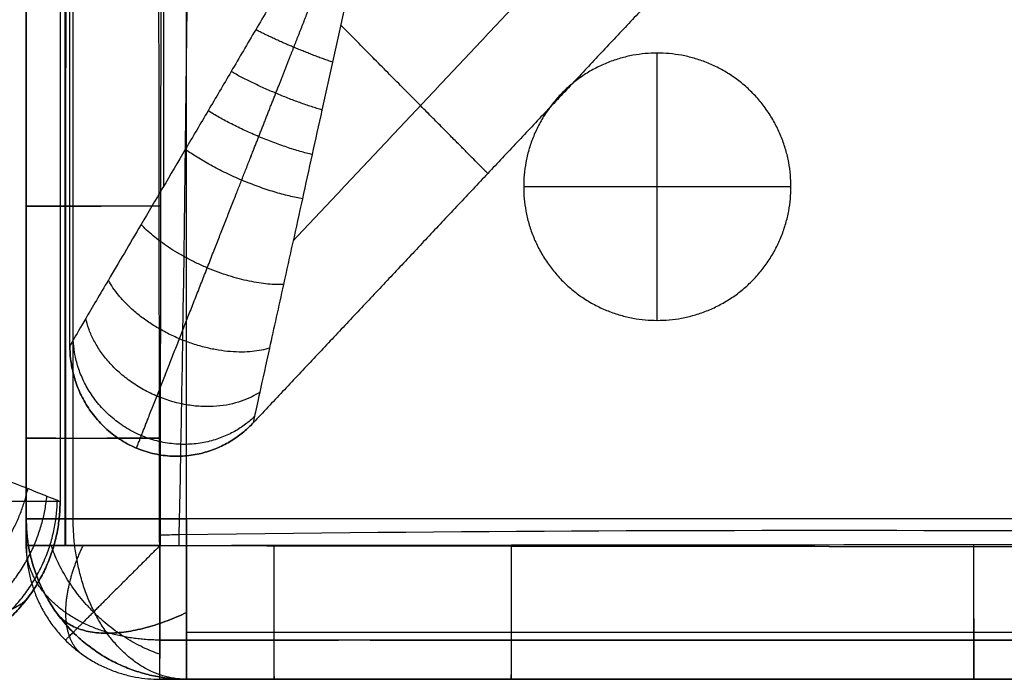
# Model space of a CAD drawing. Header units: millimetres. Extents: x 2731 to 5731, y -9408 to -7904.
# Tile 2 of 70: x 2843 to 3028, y -9408 to -9284. Entities that reach past the tile are written whole.
import ezdxf

# ---------------------------------------------------------------- set-up
doc = ezdxf.new("R2010")
doc.units = ezdxf.units.MM
doc.layers.add('COMPO3', color=18, linetype='Continuous', true_color=0x000000)

msp = doc.modelspace()

# ---------------------------------------------------------------- linework, layer by layer
at = {"layer": 'COMPO3'}
for p, q in [((2874.72, -9377.54, -518.93), (2874.72, -8057.54, -518.93)), ((2874.72, -9377.54, -722.28), (2874.72, -8057.54, -722.28)), ((2962.8, -9340.4, -722.54), (2962.8, -9290.4, -722.54)), ((2962.8, -9340.4, -767.54), (2962.8, -9290.4, -767.54)), ((2987.8, -9315.4, -722.54), (2937.8, -9315.4, -722.54)), ((2987.8, -9315.4, -767.54), (2937.8, -9315.4, -767.54)), ((2844.72, -9319.03, -374.78), (2844.72, -9319.03, -492.24)), ((2844.72, -9362.44, -374.84), (2844.72, -9362.44, -492.31)), ((3520.72, -9377.54, -518.93), (2874.72, -9377.54, -518.93)), ((3520.72, -9377.54, -722.28), (2874.72, -9377.54, -722.28)), ((2844.73, -9382.54, -374.87), (2844.73, -9382.54, -492.34)), ((2891.09, -9407.54, -374.84), (2891.09, -9407.54, -492.31)), ((2913.46, -9407.54, -374.8), (2913.46, -9407.54, -492.27)), ((2935.48, -9407.54, -374.78), (2935.48, -9407.54, -492.24)), ((3022.01, -9407.54, -374.69), (3022.01, -9407.54, -492.16))]:
    msp.add_line(p, q, dxfattribs=at)
at = {"layer": 'COMPO3', "extrusion": (0.503912, 0.701531, -0.503912)}
msp.add_arc((-7760.14, -3629.18, -4791.96), 30, 179.9968, 250.1049, dxfattribs=at)
at = {"layer": 'COMPO3'}
for points, knots in [([(2844.73, -9382.54, -374.87), (2844.73, -9375.85, -374.86), (2844.72, -9369.15, -374.85), (2844.72, -9362.44, -374.84), (2844.72, -9347.97, -374.82), (2844.72, -9333.5, -374.79), (2844.72, -9319.03, -374.78), (2844.72, -9290.77, -374.74), (2844.72, -9262.52, -374.7), (2844.72, -9234.26, -374.68), (2844.72, -9176.77, -374.62), (2844.72, -9119.27, -374.56), (2844.72, -9061.78, -374.52), (2844.72, -8947.04, -374.44), (2844.72, -8717.51, -374.38), (2844.72, -8487.99, -374.46), (2844.72, -8373.21, -374.54), (2844.72, -8315.72, -374.58), (2844.72, -8258.23, -374.63), (2844.72, -8200.74, -374.68), (2844.72, -8172.46, -374.71), (2844.72, -8144.19, -374.74), (2844.72, -8115.91, -374.78), (2844.72, -8101.45, -374.8), (2844.72, -8087, -374.82), (2844.72, -8072.54, -374.84), (2844.72, -8065.87, -374.85), (2844.73, -8059.2, -374.86), (2844.73, -8052.54, -374.87)], [24.989197, 24.989197, 24.989197, 24.989197, 45.091676, 45.091676, 45.091676, 88.500456, 88.500456, 88.500456, 173.272624, 173.272624, 173.272624, 345.751011, 345.751011, 345.751011, 689.988151, 1034.32532, 1034.32532, 1034.32532, 1206.791684, 1206.791684, 1206.791684, 1291.619921, 1291.619921, 1291.619921, 1334.993404, 1334.993404, 1334.993404, 1354.98704, 1354.98704, 1354.98704, 1354.98704]), ([(2844.73, -8052.54, -492.34), (2844.73, -8059.2, -492.33), (2844.72, -8065.87, -492.32), (2844.72, -8072.54, -492.31), (2844.72, -8087, -492.29), (2844.72, -8101.45, -492.26), (2844.72, -8115.91, -492.25), (2844.72, -8144.19, -492.21), (2844.72, -8172.46, -492.18), (2844.72, -8200.74, -492.15), (2844.72, -8258.23, -492.09), (2844.72, -8315.72, -492.04), (2844.72, -8373.21, -492), (2844.72, -8487.99, -491.92), (2844.72, -8717.51, -491.84), (2844.72, -8947.04, -491.9), (2844.72, -9061.78, -491.98), (2844.72, -9119.27, -492.03), (2844.72, -9176.77, -492.08), (2844.72, -9234.26, -492.14), (2844.72, -9262.52, -492.17), (2844.72, -9290.77, -492.2), (2844.72, -9319.03, -492.24), (2844.72, -9333.5, -492.26), (2844.72, -9347.97, -492.28), (2844.72, -9362.44, -492.31), (2844.72, -9369.15, -492.32), (2844.73, -9375.85, -492.33), (2844.73, -9382.54, -492.34)], [25.011738, 25.011738, 25.011738, 25.011738, 45.005378, 45.005378, 45.005378, 88.378862, 88.378862, 88.378862, 173.2071, 173.2071, 173.2071, 345.673466, 345.673466, 345.673466, 690.010574, 1034.247777, 1034.247777, 1034.247777, 1206.726168, 1206.726168, 1206.726168, 1291.498337, 1291.498337, 1291.498337, 1334.907117, 1334.907117, 1334.907117, 1355.009599, 1355.009599, 1355.009599, 1355.009599]), ([(2844.73, -9382.54, -433.66), (2844.73, -9375.84, -433.65), (2844.72, -9369.14, -433.65), (2844.72, -9347.97, -433.65), (2844.72, -9333.5, -433.65), (2844.72, -9290.77, -433.65), (2844.72, -9262.52, -433.65), (2844.72, -9176.77, -433.65), (2844.72, -9119.27, -433.65), (2844.72, -8947.04, -433.65), (2844.72, -8832.29, -433.65), (2844.72, -8602.76, -433.65), (2844.72, -8487.99, -433.65), (2844.72, -8315.72, -433.65), (2844.72, -8258.23, -433.65), (2844.72, -8172.46, -433.65), (2844.72, -8144.19, -433.65), (2844.72, -8101.45, -433.65), (2844.72, -8087, -433.65), (2844.72, -8065.87, -433.65), (2844.73, -8059.21, -433.65), (2844.73, -8052.54, -433.65)], [4165.000155, 4165.000155, 4165.000155, 4165.000155, 4185.10366, 4185.10366, 4228.512363, 4228.512363, 4313.284203, 4313.284203, 4485.76277, 4485.76277, 4829.999999, 4829.999999, 5174.33718, 5174.33718, 5346.803651, 5346.803651, 5431.631645, 5431.631645, 5475.005061, 5475.005061, 5494.999486, 5494.999486, 5494.999486, 5494.999486]), ([(2869.69, -9382.58, -348.05), (2869.68, -9375.88, -348.04), (2869.67, -9369.18, -348.03), (2869.66, -9362.48, -348.02), (2869.64, -9348.01, -348), (2869.62, -9333.53, -347.97), (2869.6, -9319.06, -347.95), (2869.57, -9290.8, -347.92), (2869.53, -9262.54, -347.88), (2869.5, -9234.28, -347.86), (2869.44, -9176.79, -347.8), (2869.4, -9119.29, -347.74), (2869.36, -9061.8, -347.7), (2869.28, -8947.04, -347.63), (2869.22, -8717.51, -347.57), (2869.3, -8487.98, -347.64), (2869.37, -8373.19, -347.72), (2869.41, -8315.7, -347.76), (2869.45, -8258.21, -347.81), (2869.51, -8200.72, -347.86), (2869.54, -8172.44, -347.89), (2869.57, -8144.16, -347.92), (2869.6, -8115.88, -347.96), (2869.62, -8101.42, -347.98), (2869.64, -8086.96, -348), (2869.66, -8072.5, -348.02), (2869.67, -8065.84, -348.03), (2869.68, -8059.17, -348.04), (2869.69, -8052.5, -348.05)], [24.989197, 24.989197, 24.989197, 24.989197, 45.091676, 45.091676, 45.091676, 88.500456, 88.500456, 88.500456, 173.272624, 173.272624, 173.272624, 345.751011, 345.751011, 345.751011, 689.988151, 1034.32532, 1034.32532, 1034.32532, 1206.791684, 1206.791684, 1206.791684, 1291.619921, 1291.619921, 1291.619921, 1334.993404, 1334.993404, 1334.993404, 1354.98704, 1354.98704, 1354.98704, 1354.98704]), ([(2870.89, -8052.5, -348.05), (2870.92, -8053.57, -348.05), (2872.29, -8111.56, -347.94), (2873.61, -8218.8, -347.8), (2874.95, -8387.56, -347.61), (2876.08, -8552.23, -347.5), (2876.51, -8718.18, -347.44), (2876.73, -8884.13, -347.47), (2876.22, -9048.71, -347.57), (2875.46, -9217.38, -347.77), (2874.44, -9324.04, -347.93), (2873.26, -9381.88, -348.05), (2873.25, -9382.59, -348.05)], [3793.011136, 3793.011136, 3793.011136, 3793.011136, 3796.112041, 3961.852613, 4127.593184, 4293.333755, 4459.074326, 4624.814897, 4790.555468, 4956.296039, 5122.03661, 5124.08438, 5124.08438, 5124.08438, 5124.08438]), ([(2869.77, -8052.59, -519.16), (2869.78, -8059.25, -519.15), (2869.78, -8065.91, -519.14), (2869.79, -8072.58, -519.13), (2869.81, -8087.03, -519.11), (2869.83, -8101.49, -519.09), (2869.85, -8115.94, -519.07), (2869.88, -8144.22, -519.03), (2869.91, -8172.49, -519), (2869.94, -8200.76, -518.97), (2870, -8258.25, -518.91), (2870.04, -8315.74, -518.86), (2870.08, -8373.22, -518.82), (2870.15, -8488, -518.74), (2870.23, -8717.51, -518.65), (2870.16, -8947.03, -518.72), (2870.09, -9061.76, -518.8), (2870.05, -9119.25, -518.85), (2870, -9176.74, -518.9), (2869.95, -9234.23, -518.96), (2869.92, -9262.49, -518.99), (2869.88, -9290.75, -519.02), (2869.85, -9319, -519.06), (2869.83, -9333.47, -519.08), (2869.81, -9347.93, -519.1), (2869.79, -9362.4, -519.13), (2869.78, -9369.1, -519.14), (2869.78, -9375.8, -519.15), (2869.77, -9382.5, -519.16)], [25.011738, 25.011738, 25.011738, 25.011738, 45.005378, 45.005378, 45.005378, 88.378862, 88.378862, 88.378862, 173.2071, 173.2071, 173.2071, 345.673466, 345.673466, 345.673466, 690.010574, 1034.247777, 1034.247777, 1034.247777, 1206.726168, 1206.726168, 1206.726168, 1291.498337, 1291.498337, 1291.498337, 1334.907117, 1334.907117, 1334.907117, 1355.009599, 1355.009599, 1355.009599, 1355.009599]), ([(2870.9, -8052.59, -519.16), (2870.92, -8053.63, -519.16), (2872.29, -8111.59, -519.05), (2873.61, -8218.8, -518.91), (2874.95, -8387.56, -518.72), (2876.08, -8552.23, -518.61), (2876.51, -8718.18, -518.55), (2876.73, -8884.13, -518.58), (2876.22, -9048.71, -518.68), (2875.46, -9217.38, -518.88), (2874.44, -9324.01, -519.04), (2873.26, -9381.82, -519.16), (2873.25, -9382.5, -519.16)], [3793.093093, 3793.093093, 3793.093093, 3793.093093, 3796.112041, 3961.852613, 4127.593184, 4293.333755, 4459.074326, 4624.814897, 4790.555468, 4956.296039, 5122.03661, 5123.9951, 5123.9951, 5123.9951, 5123.9951]), ([(2912.88, -9243.21, -20), (2909.24, -9249.3, -20.01), (2903.45, -9259.08, -20.62), (2898.02, -9268.41, -21.82), (2894.67, -9274.16, -22.81), (2891.55, -9279.45, -23.88), (2887.64, -9286.03, -25.49), (2883.15, -9293.72, -27.81), (2878.75, -9301.2, -30.56), (2873.05, -9310.85, -34.88), (2866.69, -9321.66, -41.16), (2860.36, -9332.42, -50.33), (2855.93, -9339.92, -60.15), (2853.42, -9344.22, -70.19), (2852.88, -9345.11, -77.09), (2852.88, -9345.11, -80)], [-100.95915, -100.95915, -100.95915, -100.95915, -96.793999, -92.628849, -88.463699, -84.298549, -75.968248, -67.637947, -59.792946, -51.947944, -36.257941, -23.792296, -13.772968, -5.847185, 0, 0, 0, 0]), ([(2912.88, -9243.21, -320), (2909.24, -9249.3, -320), (2903.45, -9259.08, -319.39), (2898.02, -9268.41, -318.18), (2894.67, -9274.16, -317.19), (2891.55, -9279.45, -316.12), (2887.64, -9286.03, -314.51), (2883.15, -9293.72, -312.2), (2878.75, -9301.2, -309.44), (2873.05, -9310.85, -305.12), (2866.69, -9321.66, -298.85), (2860.36, -9332.42, -289.68), (2855.93, -9339.92, -279.85), (2853.42, -9344.22, -269.82), (2852.88, -9345.11, -262.92), (2852.88, -9345.11, -260)], [-100.95915, -100.95915, -100.95915, -100.95915, -96.793999, -92.628849, -88.463699, -84.298549, -75.968248, -67.637947, -59.792946, -51.947944, -36.257941, -23.792296, -13.772968, -5.847185, 0, 0, 0, 0]), ([(2887.21, -9359.56, -80), (2887.21, -9359.57, -77.09), (2887.43, -9358.53, -70.19), (2888.52, -9353.65, -60.15), (2890.4, -9345.07, -50.33), (2893.12, -9332.79, -41.16), (2895.85, -9320.45, -34.88), (2898.26, -9309.41, -30.56), (2900.15, -9300.88, -27.81), (2902.12, -9292.13, -25.49), (2903.76, -9284.58, -23.88), (2905.08, -9278.54, -22.81), (2906.56, -9272, -21.82), (2908.95, -9261.39, -20.62), (2911.4, -9250.2, -20.01), (2912.88, -9243.21, -20)], [0, 0, 0, 0, 5.847185, 13.772968, 23.792296, 36.257941, 51.947944, 59.792946, 67.637947, 75.968248, 84.298549, 88.463699, 92.628849, 96.793999, 100.95915, 100.95915, 100.95915, 100.95915]), ([(2887.21, -9359.56, -260), (2887.21, -9359.57, -262.92), (2887.43, -9358.53, -269.82), (2888.52, -9353.65, -279.85), (2890.4, -9345.07, -289.68), (2893.12, -9332.79, -298.85), (2895.85, -9320.45, -305.12), (2898.26, -9309.41, -309.44), (2900.15, -9300.88, -312.2), (2902.12, -9292.13, -314.51), (2903.76, -9284.58, -316.12), (2905.08, -9278.54, -317.19), (2906.56, -9272, -318.18), (2908.95, -9261.39, -319.39), (2911.4, -9250.2, -320), (2912.88, -9243.21, -320)], [0, 0, 0, 0, 5.847185, 13.772968, 23.792296, 36.257941, 51.947944, 59.792946, 67.637947, 75.968248, 84.298549, 88.463699, 92.628849, 96.793999, 100.95915, 100.95915, 100.95915, 100.95915]), ([(2801.06, -9354.26), (2804.06, -9355.44, -0.01), (2808.81, -9357.33, -0.5), (2813.23, -9359.12, -1.46), (2815.91, -9360.2, -2.24), (2818.52, -9361.25, -3.11), (2821.92, -9362.59, -4.48), (2825.9, -9364.2, -6.53), (2829.78, -9365.75, -8.98), (2834.62, -9367.68, -12.72), (2839.97, -9369.83, -18.14), (2845.13, -9371.89, -25.79), (2848.74, -9373.33, -34.09), (2850.67, -9374.11, -42.26), (2851.06, -9374.26, -47.61), (2851.06, -9374.26, -50)], [-32.905402, -32.905402, -32.905402, -32.905402, -31.848308, -30.791215, -29.734122, -28.677029, -26.240684, -23.804339, -21.417407, -19.030475, -14.489611, -10.27234, -6.409019, -2.873393, 0, 0, 0, 0]), ([(2869.68, -9380.52, -348.05), (2870.89, -9380.5, -348.05), (2929.93, -9379.68, -347.93), (3036.36, -9379.42, -347.81), (3204.82, -9380.97, -347.72), (3366.16, -9378.66, -347.87), (3473.76, -9379.13, -347.99), (3525.76, -9379.43, -348.06)], [-2411.530999, -2411.530999, -2411.530999, -2411.530999, -2408.082032, -2242.203735, -2076.325438, -1910.44714, -1754.667299, -1754.667299, -1754.667299, -1754.667299]), ([(2869.77, -9380.52, -519.16), (2870.95, -9380.5, -519.16), (2929.96, -9379.68, -519.04), (3036.36, -9379.42, -518.92), (3204.82, -9380.97, -518.83), (3366.14, -9378.66, -518.98), (3473.72, -9379.13, -519.1), (3525.69, -9379.42, -519.17)], [-2411.445965, -2411.445965, -2411.445965, -2411.445965, -2408.082032, -2242.203735, -2076.325438, -1910.44714, -1754.735049, -1754.735049, -1754.735049, -1754.735049]), ([(3525.75, -9382.58, -348.07), (3475.33, -9382.62, -348), (3424.91, -9382.67, -347.95), (3374.49, -9382.72, -347.91), (3315.83, -9382.77, -347.85), (3257.16, -9382.82, -347.8), (3198.48, -9382.82, -347.79), (3139.64, -9382.83, -347.78), (3080.82, -9382.8, -347.82), (3021.99, -9382.76, -347.87), (2993.15, -9382.73, -347.89), (2964.3, -9382.7, -347.92), (2935.45, -9382.67, -347.95), (2920.65, -9382.65, -347.97), (2905.85, -9382.63, -347.99), (2891.05, -9382.61, -348.02), (2883.93, -9382.6, -348.03), (2876.81, -9382.59, -348.04), (2869.69, -9382.58, -348.05)], [24.987565, 24.987565, 24.987565, 24.987565, 176.240511, 176.240511, 176.240511, 352.231829, 352.231829, 352.231829, 528.702175, 528.702175, 528.702175, 615.226414, 615.226414, 615.226414, 659.622512, 659.622512, 659.622512, 680.982791, 680.982791, 680.982791, 680.982791]), ([(2869.77, -9382.5, -519.16), (2876.89, -9382.49, -519.15), (2884.01, -9382.48, -519.14), (2891.13, -9382.47, -519.13), (2905.92, -9382.45, -519.1), (2920.72, -9382.44, -519.08), (2935.51, -9382.42, -519.06), (2964.35, -9382.39, -519.03), (2993.19, -9382.36, -519), (3022.03, -9382.33, -518.98), (3080.85, -9382.28, -518.93), (3139.67, -9382.26, -518.89), (3198.48, -9382.27, -518.89), (3257.12, -9382.27, -518.9), (3315.78, -9382.32, -518.96), (3374.45, -9382.37, -519.01), (3424.87, -9382.42, -519.06), (3475.28, -9382.47, -519.11), (3525.69, -9382.51, -519.18)], [25.016756, 25.016756, 25.016756, 25.016756, 46.377041, 46.377041, 46.377041, 90.77314, 90.77314, 90.77314, 177.29738, 177.29738, 177.29738, 353.767727, 353.767727, 353.767727, 529.759046, 529.759046, 529.759046, 681.011935, 681.011935, 681.011935, 681.011935]), ([(3525.72, -9407.54, -374.89), (3475.3, -9407.54, -374.82), (3424.89, -9407.54, -374.77), (3374.47, -9407.54, -374.73), (3315.81, -9407.54, -374.67), (3257.14, -9407.54, -374.62), (3198.48, -9407.54, -374.61), (3139.65, -9407.54, -374.6), (3080.83, -9407.54, -374.64), (3022.01, -9407.54, -374.69), (2993.17, -9407.54, -374.71), (2964.33, -9407.54, -374.74), (2935.48, -9407.54, -374.78), (2920.68, -9407.54, -374.79), (2905.89, -9407.54, -374.81), (2891.09, -9407.54, -374.84), (2883.96, -9407.54, -374.85), (2876.84, -9407.54, -374.86), (2869.73, -9407.54, -374.87)], [24.987565, 24.987565, 24.987565, 24.987565, 176.240511, 176.240511, 176.240511, 352.231829, 352.231829, 352.231829, 528.702175, 528.702175, 528.702175, 615.226414, 615.226414, 615.226414, 659.622512, 659.622512, 659.622512, 680.982791, 680.982791, 680.982791, 680.982791]), ([(2869.73, -9407.54, -492.34), (2876.84, -9407.54, -492.33), (2883.96, -9407.54, -492.32), (2891.09, -9407.54, -492.31), (2905.89, -9407.54, -492.28), (2920.68, -9407.54, -492.26), (2935.48, -9407.54, -492.24), (2964.33, -9407.54, -492.21), (2993.17, -9407.54, -492.18), (3022.01, -9407.54, -492.16), (3080.83, -9407.54, -492.11), (3139.65, -9407.54, -492.07), (3198.48, -9407.54, -492.07), (3257.14, -9407.54, -492.08), (3315.81, -9407.54, -492.14), (3374.47, -9407.54, -492.19), (3424.89, -9407.54, -492.24), (3475.3, -9407.54, -492.29), (3525.72, -9407.54, -492.35)], [25.016756, 25.016756, 25.016756, 25.016756, 46.377041, 46.377041, 46.377041, 90.77314, 90.77314, 90.77314, 177.29738, 177.29738, 177.29738, 353.767727, 353.767727, 353.767727, 529.759046, 529.759046, 529.759046, 681.011935, 681.011935, 681.011935, 681.011935]), ([(3525.72, -9407.54, -433.66), (3475.3, -9407.54, -433.64), (3424.89, -9407.54, -433.65), (3315.81, -9407.54, -433.65), (3257.14, -9407.54, -433.64), (3139.65, -9407.54, -433.64), (3080.83, -9407.54, -433.65), (2993.17, -9407.54, -433.65), (2964.33, -9407.54, -433.65), (2928.14, -9407.54, -433.65), (2920.8, -9407.54, -433.65), (2906, -9407.54, -433.65), (2898.54, -9407.54, -433.65), (2883.97, -9407.54, -433.65), (2876.85, -9407.54, -433.65), (2869.73, -9407.54, -433.66)], [3459.002441, 3459.002441, 3459.002441, 3459.002441, 3610.255288, 3610.255288, 3786.246802, 3786.246802, 3962.716809, 3962.716809, 4049.241065, 4049.241065, 4071.267973, 4071.267973, 4093.63716, 4093.63716, 4114.99763, 4114.99763, 4114.99763, 4114.99763])]:
    msp.add_open_spline(points, degree=3, knots=knots, dxfattribs=at)
for points, weights, degree, knots in [([(2852.03, -9382.57, -355.92), (2852.03, -9375.88, -355.92), (2852.03, -9369.17, -355.91), (2852.02, -9362.47, -355.9), (2852.02, -9348, -355.88), (2852.01, -9333.53, -355.87), (2852, -9319.05, -355.86), (2851.99, -9290.8, -355.83), (2851.98, -9262.54, -355.81), (2851.97, -9234.28, -355.79), (2851.95, -9176.81, -355.76), (2851.93, -9119.31, -355.72), (2851.92, -9061.79, -355.7), (2851.89, -8947.11, -355.65), (2851.87, -8717.49, -355.61), (2851.9, -8487.91, -355.66), (2851.92, -8373.2, -355.71), (2851.94, -8315.69, -355.73), (2851.95, -8258.19, -355.76), (2851.97, -8200.72, -355.8), (2851.98, -8172.44, -355.82), (2851.99, -8144.16, -355.84), (2852, -8115.89, -355.86), (2852.01, -8101.43, -355.87), (2852.02, -8086.97, -355.89), (2852.02, -8072.51, -355.9), (2852.03, -8065.84, -355.91), (2852.03, -8059.18, -355.92), (2852.03, -8052.52, -355.92)], [0.853848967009, 0.853912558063, 0.853975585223, 0.854037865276, 0.85417249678, 0.854303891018, 0.854430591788, 0.854678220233, 0.854907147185, 0.855113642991, 0.855533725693, 0.855866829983, 0.856128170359, 0.856653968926, 0.857073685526, 0.856531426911, 0.856035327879, 0.855784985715, 0.855477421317, 0.855081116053, 0.854886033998, 0.854667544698, 0.854424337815, 0.854300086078, 0.854169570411, 0.854033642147, 0.853971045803, 0.85390725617, 0.853842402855], 3, [24.989197, 24.989197, 24.989197, 24.989197, 45.091676, 45.091676, 45.091676, 88.500456, 88.500456, 88.500456, 173.272624, 173.272624, 173.272624, 345.751011, 345.751011, 345.751011, 689.988151, 1034.32532, 1034.32532, 1034.32532, 1206.791684, 1206.791684, 1206.791684, 1291.619921, 1291.619921, 1291.619921, 1334.993404, 1334.993404, 1334.993404, 1354.98704, 1354.98704, 1354.98704, 1354.98704]), ([(2852.06, -8052.57, -511.32), (2852.07, -8059.23, -511.31), (2852.07, -8065.9, -511.31), (2852.07, -8072.57, -511.3), (2852.08, -8087.02, -511.28), (2852.08, -8101.48, -511.27), (2852.09, -8115.93, -511.26), (2852.1, -8144.22, -511.23), (2852.11, -8172.49, -511.21), (2852.12, -8200.76, -511.2), (2852.14, -8258.27, -511.16), (2852.16, -8315.75, -511.13), (2852.17, -8373.22, -511.1), (2852.2, -8488.06, -511.05), (2852.23, -8717.53, -510.99), (2852.2, -8946.96, -511.03), (2852.18, -9061.77, -511.09), (2852.16, -9119.24, -511.12), (2852.15, -9176.72, -511.15), (2852.13, -9234.24, -511.19), (2852.12, -9262.49, -511.21), (2852.1, -9290.75, -511.23), (2852.09, -9319.01, -511.26), (2852.08, -9333.47, -511.27), (2852.08, -9347.94, -511.28), (2852.07, -9362.41, -511.3), (2852.07, -9369.12, -511.31), (2852.07, -9375.82, -511.31), (2852.06, -9382.51, -511.32)], [0.853263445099, 0.853198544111, 0.853134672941, 0.853071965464, 0.852935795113, 0.852804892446, 0.852680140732, 0.852435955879, 0.852216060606, 0.852019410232, 0.85161988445, 0.851308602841, 0.851054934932, 0.850552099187, 0.849999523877, 0.850427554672, 0.850961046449, 0.851226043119, 0.851563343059, 0.8519868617, 0.852195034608, 0.852425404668, 0.852673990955, 0.852801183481, 0.852932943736, 0.853067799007, 0.853130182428, 0.853193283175, 0.853256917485], 3, [25.011738, 25.011738, 25.011738, 25.011738, 45.005378, 45.005378, 45.005378, 88.378862, 88.378862, 88.378862, 173.2071, 173.2071, 173.2071, 345.673466, 345.673466, 345.673466, 690.010574, 1034.247777, 1034.247777, 1034.247777, 1206.726168, 1206.726168, 1206.726168, 1291.498337, 1291.498337, 1291.498337, 1334.907117, 1334.907117, 1334.907117, 1355.009599, 1355.009599, 1355.009599, 1355.009599]), ([(2865.35, -9364.3, -80), (2865.34, -9364.34, -75.47), (2866.2, -9362.14, -65.07), (2869.34, -9354.14, -52.96), (2873.63, -9343.22, -43.55), (2878.92, -9329.73, -35.88), (2883.9, -9317.03, -30.96), (2888.21, -9306.08, -27.7), (2891.46, -9297.79, -25.65), (2894.77, -9289.36, -23.96), (2897.59, -9282.18, -22.79), (2899.83, -9276.45, -22.02), (2902.27, -9270.25, -21.35), (2906.2, -9260.23, -20.55), (2910.32, -9249.73, -20.09), (2912.88, -9243.21, -20)], [0.68829467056, 0.688098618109, 0.698848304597, 0.740390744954, 0.79538952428, 0.853510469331, 0.895877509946, 0.925478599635, 0.944725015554, 0.961115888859, 0.972389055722, 0.979923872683, 0.984849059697, 0.989064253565, 0.991411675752, 0.992472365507], 3, [0, 0, 0, 0, 5.847185, 13.772968, 23.792296, 36.257941, 51.947944, 59.792946, 67.637947, 75.968248, 84.298549, 88.463699, 92.628849, 96.793999, 100.95915, 100.95915, 100.95915, 100.95915]), ([(2865.35, -9364.3, -260), (2865.34, -9364.34, -264.54), (2866.2, -9362.14, -274.94), (2869.34, -9354.14, -287.04), (2873.63, -9343.22, -296.45), (2878.92, -9329.73, -304.12), (2883.9, -9317.03, -309.04), (2888.21, -9306.08, -312.31), (2891.46, -9297.79, -314.35), (2894.77, -9289.36, -316.05), (2897.59, -9282.18, -317.21), (2899.83, -9276.45, -317.99), (2902.27, -9270.25, -318.66), (2906.2, -9260.23, -319.45), (2910.32, -9249.73, -319.91), (2912.88, -9243.21, -320)], [0.68829467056, 0.688098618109, 0.698848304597, 0.740390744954, 0.79538952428, 0.853510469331, 0.895877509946, 0.925478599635, 0.944725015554, 0.961115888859, 0.972389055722, 0.979923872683, 0.984849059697, 0.989064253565, 0.991411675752, 0.992472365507], 3, [0, 0, 0, 0, 5.847185, 13.772968, 23.792296, 36.257941, 51.947944, 59.792946, 67.637947, 75.968248, 84.298549, 88.463699, 92.628849, 96.793999, 100.95915, 100.95915, 100.95915, 100.95915]), ([(2962.8, -9340.4, -722.54), (2937.8, -9340.4, -722.54), (2937.8, -9315.4, -722.54), (2937.8, -9290.4, -722.54), (2962.8, -9290.4, -722.54), (2987.8, -9290.4, -722.54), (2987.8, -9315.4, -722.54), (2987.8, -9340.4, -722.54), (2962.8, -9340.4, -722.54)], [1, 0.707106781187, 1, 0.707106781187, 1, 0.707106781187, 1, 0.707106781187, 1], 2, [-157.079633, -157.079633, -157.079633, -117.809725, -117.809725, -78.539816, -78.539816, -39.269908, -39.269908, 0, 0, 0]), ([(2962.8, -9340.4, -767.54), (2937.8, -9340.4, -767.54), (2937.8, -9315.4, -767.54), (2937.8, -9290.4, -767.54), (2962.8, -9290.4, -767.54), (2987.8, -9290.4, -767.54), (2987.8, -9315.4, -767.54), (2987.8, -9340.4, -767.54), (2962.8, -9340.4, -767.54)], [1, 0.707106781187, 1, 0.707106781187, 1, 0.707106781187, 1, 0.707106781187, 1], 2, [-157.079633, -157.079633, -157.079633, -117.809725, -117.809725, -78.539816, -78.539816, -39.269908, -39.269908, 0, 0, 0]), ([(2962.8, -9340.4, -745.04), (2937.8, -9340.4, -745.04), (2937.8, -9315.4, -745.04), (2937.8, -9290.4, -745.04), (2962.8, -9290.4, -745.04), (2987.8, -9290.4, -745.04), (2987.8, -9315.4, -745.04), (2987.8, -9340.4, -745.04), (2962.8, -9340.4, -745.04)], [1, 0.707106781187, 1, 0.707106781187, 1, 0.707106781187, 1, 0.707106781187, 1], 2, [-157.079633, -157.079633, -157.079633, -117.809725, -117.809725, -78.539816, -78.539816, -39.269908, -39.269908, 0, 0, 0]), ([(3525.74, -9400.23, -355.93), (3475.34, -9400.25, -355.88), (3424.92, -9400.27, -355.86), (3374.48, -9400.28, -355.83), (3315.85, -9400.3, -355.8), (3257.16, -9400.32, -355.75), (3198.48, -9400.32, -355.75), (3139.65, -9400.32, -355.75), (3080.8, -9400.31, -355.78), (3021.99, -9400.3, -355.8), (2993.15, -9400.29, -355.82), (2964.3, -9400.28, -355.83), (2935.46, -9400.27, -355.86), (2920.66, -9400.26, -355.87), (2905.86, -9400.25, -355.88), (2891.06, -9400.25, -355.9), (2883.94, -9400.24, -355.91), (2876.82, -9400.24, -355.92), (2869.7, -9400.23, -355.92)], [0.85377825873, 0.854082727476, 0.854462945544, 0.854787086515, 0.855165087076, 0.855470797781, 0.855521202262, 0.855571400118, 0.855383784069, 0.855045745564, 0.854879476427, 0.854672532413, 0.854433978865, 0.85431172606, 0.854181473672, 0.854045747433, 0.853980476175, 0.853913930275, 0.853846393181], 3, [24.987565, 24.987565, 24.987565, 24.987565, 176.240511, 176.240511, 176.240511, 352.231829, 352.231829, 352.231829, 528.702175, 528.702175, 528.702175, 615.226414, 615.226414, 615.226414, 659.622512, 659.622512, 659.622512, 680.982791, 680.982791, 680.982791, 680.982791]), ([(2869.76, -9400.21, -511.32), (2876.87, -9400.2, -511.31), (2883.99, -9400.2, -511.31), (2891.11, -9400.2, -511.3), (2905.91, -9400.19, -511.28), (2920.71, -9400.18, -511.27), (2935.5, -9400.18, -511.26), (2964.35, -9400.17, -511.23), (2993.19, -9400.16, -511.22), (3022.02, -9400.15, -511.2), (3080.87, -9400.13, -511.17), (3139.66, -9400.12, -511.14), (3198.48, -9400.12, -511.14), (3257.12, -9400.13, -511.15), (3315.76, -9400.14, -511.19), (3374.45, -9400.16, -511.23), (3424.85, -9400.18, -511.25), (3475.27, -9400.2, -511.28), (3525.7, -9400.21, -511.33)], [0.853259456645, 0.853191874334, 0.853125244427, 0.853059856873, 0.852923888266, 0.852793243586, 0.852670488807, 0.852430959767, 0.852222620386, 0.852055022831, 0.851714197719, 0.85152453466, 0.851575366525, 0.851626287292, 0.8519351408, 0.852315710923, 0.852642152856, 0.8530235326, 0.853328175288], 3, [25.016756, 25.016756, 25.016756, 25.016756, 46.377041, 46.377041, 46.377041, 90.77314, 90.77314, 90.77314, 177.29738, 177.29738, 177.29738, 353.767727, 353.767727, 353.767727, 529.759046, 529.759046, 529.759046, 681.011935, 681.011935, 681.011935, 681.011935])]:
    msp.add_rational_spline(points, weights, degree=degree, knots=knots, dxfattribs=at)
for points in [[(2844.72, -9377.54, -553.18), (2844.72, -8717.54, -553.18), (2844.72, -8057.54, -553.18)], [(2844.72, -9377.54, -688.03), (2844.72, -8717.54, -688.03), (2844.72, -8057.54, -688.03)], [(2844.72, -9377.54, -620.61), (2844.72, -8717.54, -620.61), (2844.72, -8057.54, -620.61)], [(2853.51, -9377.54, -528.96), (2853.51, -8717.54, -528.96), (2853.51, -8057.54, -528.96)], [(2853.51, -9377.54, -712.25), (2853.51, -8717.54, -712.25), (2853.51, -8057.54, -712.25)], [(2851.06, -8074.26, -720), (2851.06, -8724.26, -720), (2851.06, -9374.26, -720)], [(2851.06, -8074.26, -50), (2851.06, -8724.26, -50), (2851.06, -9374.26, -50)], [(2851.06, -8074.26, -375), (2851.06, -8724.26, -375), (2851.06, -9374.26, -375)], [(2852.88, -9345.11, -80), (2852.88, -9025.55, -80), (2852.88, -8706, -80)], [(2852.88, -9345.11, -260), (2852.88, -9025.55, -260), (2852.88, -8706, -260)], [(2852.88, -9345.11, -170), (2852.88, -9025.55, -170), (2852.88, -8706, -170)], [(2870.46, -9315.26, -37.58), (2870.46, -9010.63, -37.58), (2870.46, -8706, -37.58)], [(2870.46, -9315.26, -302.43), (2870.46, -9010.63, -302.43), (2870.46, -8706, -302.43)], [(2962.35, -9253.59, -37.58), (2928.54, -9289.53, -37.58), (2894.73, -9325.48, -37.58)], [(2962.35, -9253.59, -302.43), (2928.54, -9289.53, -302.43), (2894.73, -9325.48, -302.43)], [(2974.94, -9266.28, -80), (2931.08, -9312.92, -80), (2887.21, -9359.56, -80)], [(2974.94, -9266.28, -260), (2931.08, -9312.92, -260), (2887.21, -9359.56, -260)], [(2974.94, -9266.28, -170), (2931.08, -9312.92, -170), (2887.21, -9359.56, -170)], [(2962.8, -9290.4, -722.54), (2962.8, -9290.4, -745.04), (2962.8, -9290.4, -767.54)], [(2940.15, -9303.28, -80), (2940.15, -9303.28, -170), (2940.15, -9303.28, -260)], [(2937.8, -9315.4, -722.54), (2937.8, -9315.4, -745.04), (2937.8, -9315.4, -767.54)], [(2987.8, -9315.4, -722.54), (2987.8, -9315.4, -745.04), (2987.8, -9315.4, -767.54)], [(2962.8, -9340.4, -722.54), (2962.8, -9340.4, -745.04), (2962.8, -9340.4, -767.54)], [(2852.88, -9345.11, -260), (2852.88, -9345.11, -170), (2852.88, -9345.11, -80)], [(2887.21, -9359.56, -260), (2887.21, -9359.56, -170), (2887.21, -9359.56, -80)], [(2865.35, -9364.3, -260), (2865.35, -9364.3, -170), (2865.35, -9364.3, -80)], [(2851.06, -9374.26, -50), (2851.06, -9374.26, -385), (2851.06, -9374.26, -720)], [(2844.72, -9377.54, -688.03), (2844.72, -9377.54, -620.61), (2844.72, -9377.54, -553.18)], [(2853.51, -9398.76, -688.03), (2853.51, -9398.76, -620.61), (2853.51, -9398.76, -553.18)], [(3520.72, -9398.76, -528.96), (3197.72, -9398.76, -528.96), (2874.72, -9398.76, -528.96)], [(3520.72, -9398.76, -712.25), (3197.72, -9398.76, -712.25), (2874.72, -9398.76, -712.25)], [(2852.05, -9400.22, -374.87), (2852.05, -9400.22, -433.61), (2852.05, -9400.22, -492.34)], [(2869.73, -9407.54, -374.87), (2869.73, -9407.54, -433.61), (2869.73, -9407.54, -492.34)], [(2874.72, -9407.54, -688.03), (2874.72, -9407.54, -620.61), (2874.72, -9407.54, -553.18)], [(3520.72, -9407.54, -553.18), (3197.72, -9407.54, -553.18), (2874.72, -9407.54, -553.18)], [(3520.72, -9407.54, -688.03), (3197.72, -9407.54, -688.03), (2874.72, -9407.54, -688.03)], [(3520.72, -9407.54, -620.61), (3197.72, -9407.54, -620.61), (2874.72, -9407.54, -620.61)]]:
    msp.add_open_spline(points, degree=2, dxfattribs=at)
at = {"layer": 'COMPO3', "extrusion": (-0.38209, -0.907641, -0.173767)}
msp.add_rational_spline([(2902.11, -9292.11, -25.56), (2894.68, -9289.6, -22.31), (2887.66, -9286.02, -25.56)], [1, 0.921169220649, 1], degree=2, dxfattribs=at)
at = {"layer": 'COMPO3', "extrusion": (0.38209, 0.907641, -0.173767)}
msp.add_rational_spline([(2902.11, -9292.11, -314.44), (2894.68, -9289.6, -317.69), (2887.66, -9286.02, -314.44)], [1, 0.921169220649, 1], degree=2, dxfattribs=at)
at = {"layer": 'COMPO3', "extrusion": (0.710136, 0.704065, -9.37399e-14)}
msp.add_rational_spline([(2931.08, -9312.92, -80), (2931.08, -9312.92, -38.9), (2903.62, -9285.23, -24.05)], [1, 0.778958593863, 0.891549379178], degree=2, dxfattribs=at)
at = {"layer": 'COMPO3', "extrusion": (0.710136, 0.704065, 2.89355e-13)}
msp.add_rational_spline([(2931.08, -9312.92, -260), (2931.08, -9312.92, -301.11), (2903.62, -9285.23, -315.95)], [1, 0.778958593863, 0.891549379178], degree=2, dxfattribs=at)
at = {"layer": 'COMPO3', "extrusion": (-0.378751, -0.899707, -0.216966)}
msp.add_rational_spline([(2900.12, -9301.05, -27.94), (2891.21, -9298.42, -23.27), (2883.06, -9293.86, -27.94)], [1, 0.887664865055, 1], degree=2, dxfattribs=at)
at = {"layer": 'COMPO3', "extrusion": (0.378751, 0.899707, -0.216966)}
msp.add_rational_spline([(2900.12, -9301.05, -312.07), (2891.21, -9298.42, -316.74), (2883.06, -9293.86, -312.07)], [1, 0.887664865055, 1], degree=2, dxfattribs=at)
at = {"layer": 'COMPO3', "extrusion": (-0.374644, -0.889952, -0.260055)}
msp.add_rational_spline([(2898.27, -9309.4, -30.65), (2887.89, -9306.88, -24.33), (2878.76, -9301.19, -30.65)], [1, 0.849842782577, 1], degree=2, dxfattribs=at)
at = {"layer": 'COMPO3', "extrusion": (0.374644, 0.889952, -0.260055)}
msp.add_rational_spline([(2898.27, -9309.4, -309.35), (2887.89, -9306.88, -315.67), (2878.76, -9301.19, -309.35)], [1, 0.849842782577, 1], degree=2, dxfattribs=at)
at = {"layer": 'COMPO3', "extrusion": (-0.369194, -0.877005, -0.307503)}
msp.add_rational_spline([(2896.45, -9317.67, -33.9), (2884.49, -9315.55, -25.57), (2874.49, -9308.42, -33.9)], [1, 0.805334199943, 1], degree=2, dxfattribs=at)
at = {"layer": 'COMPO3', "extrusion": (0.369194, 0.877005, -0.307503)}
msp.add_rational_spline([(2896.45, -9317.67, -306.11), (2884.49, -9315.55, -314.44), (2874.49, -9308.42, -306.11)], [1, 0.805334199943, 1], degree=2, dxfattribs=at)
at = {"layer": 'COMPO3', "extrusion": (-1.53074e-06, 0.999999, 0.001191)}
msp.add_rational_spline([(2844.72, -9319.03, -492.24), (2844.72, -9319, -519.2), (2869.85, -9319, -519.06)], [1, 0.70534798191, 1], degree=2, dxfattribs=at)
at = {"layer": 'COMPO3', "extrusion": (1.53074e-06, -0.999999, -0.00118)}
msp.add_rational_spline([(2869.6, -9319.06, -347.95), (2844.72, -9319.06, -348.09), (2844.72, -9319.03, -374.78)], [1, 0.708861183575, 1], degree=2, dxfattribs=at)
at = {"layer": 'COMPO3', "extrusion": (-0.349745, -0.830806, -0.432943)}
msp.add_rational_spline([(2892.92, -9333.71, -42.29), (2877.18, -9334.16, -28.72), (2866.21, -9322.47, -42.29)], [1, 0.693387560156, 1], degree=2, dxfattribs=at)
at = {"layer": 'COMPO3', "extrusion": (0.349745, 0.830806, -0.432943)}
msp.add_rational_spline([(2892.92, -9333.71, -297.71), (2877.18, -9334.16, -311.29), (2866.21, -9322.47, -297.71)], [1, 0.693387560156, 1], degree=2, dxfattribs=at)
at = {"layer": 'COMPO3', "extrusion": (-0.315051, -0.748391, -0.583656)}
msp.add_rational_spline([(2890.29, -9345.58, -51.49), (2870.25, -9351.81, -32.68), (2860.09, -9332.87, -51.49)], [1, 0.579376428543, 1], degree=2, dxfattribs=at)
at = {"layer": 'COMPO3', "extrusion": (0.315051, 0.748391, -0.583656)}
msp.add_rational_spline([(2890.29, -9345.58, -288.52), (2870.25, -9351.81, -307.32), (2860.09, -9332.87, -288.52)], [1, 0.579376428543, 1], degree=2, dxfattribs=at)
at = {"layer": 'COMPO3', "extrusion": (-0.249713, -0.593183, -0.765361)}
msp.add_rational_spline([(2888.48, -9353.81, -61.38), (2862.85, -9370.66, -39.96), (2855.85, -9340.07, -61.38)], [1, 0.473908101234, 1], degree=2, dxfattribs=at)
at = {"layer": 'COMPO3', "extrusion": (0.249713, 0.593183, -0.765361)}
msp.add_rational_spline([(2888.48, -9353.81, -278.62), (2862.85, -9370.66, -300.05), (2855.85, -9340.07, -278.62)], [1, 0.473908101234, 1], degree=2, dxfattribs=at)
at = {"layer": 'COMPO3'}
for points, weights in [([(2887.21, -9359.56, -80), (2852.88, -9396.06, -80), (2852.88, -9345.11, -80)], [1, 0.37658934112, 1]), ([(2852.88, -9345.11, -260), (2852.88, -9396.06, -260), (2887.21, -9359.56, -260)], [1, 0.37658934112, 1]), ([(2887.21, -9359.56, -170), (2852.88, -9396.06, -170), (2852.88, -9345.11, -170)], [1, 0.37658934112, 1]), ([(2821.06, -9404.26, -720), (2851.06, -9404.26, -720), (2851.06, -9374.26, -720)], [1, 0.707106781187, 1]), ([(2851.06, -9374.26, -50), (2851.06, -9404.26, -50), (2821.06, -9404.26, -50)], [1, 0.707106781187, 1]), ([(2821.06, -9404.26, -385), (2851.06, -9404.26, -385), (2851.06, -9374.26, -385)], [1, 0.707106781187, 1]), ([(2874.72, -9407.54, -553.18), (2844.72, -9407.54, -553.18), (2844.72, -9377.54, -553.18)], [1, 0.707106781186, 1]), ([(2844.72, -9377.54, -688.03), (2844.72, -9407.54, -688.03), (2874.72, -9407.54, -688.03)], [1, 0.707106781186, 1]), ([(2874.72, -9407.54, -620.61), (2844.72, -9407.54, -620.61), (2844.72, -9377.54, -620.61)], [1, 0.707106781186, 1]), ([(2844.73, -9382.54, -433.61), (2844.73, -9407.54, -433.61), (2869.73, -9407.54, -433.61)], [1, 0.707124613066, 1])]:
    msp.add_rational_spline(points, weights, degree=2, dxfattribs=at)
at = {"layer": 'COMPO3', "extrusion": (-0.135529, -0.321945, -0.937008)}
msp.add_rational_spline([(2887.47, -9358.37, -71.43), (2855.69, -9388.91, -56.33), (2853.5, -9344.06, -71.43)], [1, 0.399245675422, 1], degree=2, dxfattribs=at)
at = {"layer": 'COMPO3', "extrusion": (0.135529, 0.321945, -0.937008)}
msp.add_rational_spline([(2887.47, -9358.37, -268.58), (2855.69, -9388.91, -283.67), (2853.5, -9344.06, -268.58)], [1, 0.399245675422, 1], degree=2, dxfattribs=at)
at = {"layer": 'COMPO3', "extrusion": (-1.043e-07, 0.999999, 0.001422)}
msp.add_rational_spline([(2844.72, -9362.44, -492.31), (2844.72, -9362.4, -519.2), (2869.79, -9362.4, -519.13)], [1, 0.706135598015, 1], degree=2, dxfattribs=at)
at = {"layer": 'COMPO3', "extrusion": (1.043e-07, -0.999999, -0.001416)}
msp.add_rational_spline([(2869.66, -9362.48, -348.02), (2844.72, -9362.48, -348.09), (2844.72, -9362.44, -374.84)], [1, 0.708075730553, 1], degree=2, dxfattribs=at)
at = {"layer": 'COMPO3', "extrusion": (0.42913, -0.42913, -0.794792)}
msp.add_rational_spline([(2818.66, -9398.26, -26.25), (2840.2, -9393.4, -17.24), (2845.06, -9371.86, -26.25)], [1, 0.782853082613, 1], degree=2, dxfattribs=at)
at = {"layer": 'COMPO3', "extrusion": (0.296341, -0.296341, -0.907945)}
msp.add_rational_spline([(2820.07, -9401.79, -34.49), (2846.09, -9399.29, -26.81), (2848.59, -9373.27, -34.49)], [1, 0.740352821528, 1], degree=2, dxfattribs=at)
at = {"layer": 'COMPO3', "extrusion": (0.141311, -0.141311, -0.979828)}
msp.add_rational_spline([(2820.86, -9403.75, -42.86), (2849.96, -9403.16, -38.75), (2850.55, -9374.06, -42.86)], [1, 0.714264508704, 1], degree=2, dxfattribs=at)
at = {"layer": 'COMPO3', "extrusion": (-5.45697e-13, -1, 5.45697e-13)}
msp.add_rational_spline([(2851.06, -9374.26, -720), (2851.06, -9374.26, -750), (2821.06, -9374.26, -750)], [1, 0.707106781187, 1], degree=2, dxfattribs=at)
at = {"layer": 'COMPO3', "extrusion": (0, 1, 0)}
for points in [[(2844.72, -9377.54, -553.18), (2844.72, -9377.54, -518.93), (2874.72, -9377.54, -518.93)], [(2874.72, -9377.54, -722.28), (2844.72, -9377.54, -722.28), (2844.72, -9377.54, -688.03)]]:
    msp.add_rational_spline(points, [1, 0.707106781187, 1], degree=2, dxfattribs=at)
at = {"layer": 'COMPO3', "extrusion": (0.752253, 2.52929e-14, 0.658874)}
msp.add_rational_spline([(2874.72, -9407.54, -553.18), (2866.04, -9407.54, -543.26), (2859.84, -9398.92, -536.19), (2853.51, -9390.11, -528.96), (2853.51, -9377.54, -528.96)], [0.850917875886, 0.788636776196, 0.853553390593, 0.787291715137, 0.853553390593], degree=2, knots=[65.600114, 65.600114, 65.600114, 88.914607, 88.914607, 112.712171, 112.712171, 112.712171], dxfattribs=at)
at = {"layer": 'COMPO3', "extrusion": (-0.752253, 1.43326e-14, 0.658874)}
msp.add_rational_spline([(2874.72, -9407.54, -688.03), (2866.04, -9407.54, -697.95), (2859.84, -9398.92, -705.02), (2853.51, -9390.11, -712.25), (2853.51, -9377.54, -712.25)], [0.850917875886, 0.788636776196, 0.853553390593, 0.787291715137, 0.853553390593], degree=2, knots=[65.600114, 65.600114, 65.600114, 88.914607, 88.914607, 112.712171, 112.712171, 112.712171], dxfattribs=at)
at = {"layer": 'COMPO3', "extrusion": (1, 1.21266e-13, -1.06213e-13)}
msp.add_rational_spline([(2874.72, -9377.54, -518.93), (2874.72, -9407.54, -518.93), (2874.72, -9407.54, -553.18)], [1, 0.707106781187, 1], degree=2, dxfattribs=at)
at = {"layer": 'COMPO3', "extrusion": (1, 1.87962e-12, 1.69941e-12)}
msp.add_rational_spline([(2874.72, -9407.54, -688.03), (2874.72, -9407.54, -722.28), (2874.72, -9377.54, -722.28)], [1, 0.707106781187, 1], degree=2, dxfattribs=at)
at = {"layer": 'COMPO3', "extrusion": (-4.17975e-05, 0.999999, 0.001549)}
msp.add_rational_spline([(2869.77, -9382.5, -519.16), (2844.73, -9382.5, -519.21), (2844.73, -9382.54, -492.34)], [1, 0.706513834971, 1], degree=2, dxfattribs=at)
at = {"layer": 'COMPO3', "extrusion": (4.18723e-05, -0.999999, -0.001546)}
msp.add_rational_spline([(2869.69, -9382.58, -348.05), (2844.73, -9382.59, -348.1), (2844.73, -9382.54, -374.87)], [1, 0.707697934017, 1], degree=2, dxfattribs=at)
at = {"layer": 'COMPO3', "extrusion": (-1.12567e-08, 1.12563e-08, -1)}
msp.add_rational_spline([(2844.73, -9382.54, -374.87), (2844.73, -9407.54, -374.87), (2869.73, -9407.54, -374.87)], [1, 0.707124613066, 1], degree=2, dxfattribs=at)
at = {"layer": 'COMPO3', "extrusion": (-1.1091e-08, 1.10906e-08, -1)}
msp.add_rational_spline([(2844.73, -9382.54, -492.34), (2844.73, -9407.54, -492.34), (2869.73, -9407.54, -492.34)], [1, 0.707124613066, 1], degree=2, dxfattribs=at)
at = {"layer": 'COMPO3', "extrusion": (3.90723e-14, 0.732197, -0.681092)}
msp.add_rational_spline([(2869.76, -9400.21, -511.32), (2859.4, -9400.21, -511.33), (2852.07, -9395.05, -505.78), (2844.73, -9389.87, -500.22), (2844.73, -9382.55, -492.34)], [0.996639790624, 0.922329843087, 1, 0.922225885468, 0.996838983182], degree=2, knots=[63.146762, 63.146762, 63.146762, 82.770388, 82.770388, 102.420279, 102.420279, 102.420279], dxfattribs=at)
at = {"layer": 'COMPO3', "extrusion": (-0.520435, -0.520447, -0.676965)}
msp.add_rational_spline([(2869.7, -9402.86, -359.24), (2854.57, -9397.7, -351.56), (2849.41, -9382.57, -359.24)], [0.938503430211, 0.768619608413, 0.938506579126], degree=2, dxfattribs=at)
at = {"layer": 'COMPO3', "extrusion": (0.707115, -0.707099, 1.34035e-13)}
msp.add_rational_spline([(2869.69, -9382.58, -348.05), (2862.46, -9389.81, -348.08), (2857.31, -9394.96, -355.78), (2852.05, -9400.22, -363.66), (2852.05, -9400.22, -374.87)], [0.850932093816, 0.788838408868, 0.853562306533, 0.787496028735, 0.853562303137], degree=2, knots=[54.701359, 54.701359, 54.701359, 74.100565, 74.100565, 93.902114, 93.902114, 93.902114], dxfattribs=at)
at = {"layer": 'COMPO3', "extrusion": (0.719852, -0.507271, -0.473804)}
msp.add_rational_spline([(2855.32, -9382.51, -514.26), (2852.07, -9389.41, -511.81), (2852.07, -9395.05, -505.78), (2852.07, -9400.68, -499.74), (2855.33, -9402.98, -492.34)], [0.971609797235, 0.939198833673, 1, 0.939198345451, 0.971610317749], degree=2, knots=[23.90669, 23.90669, 23.90669, 39.274769, 39.274769, 54.642971, 54.642971, 54.642971], dxfattribs=at)
at = {"layer": 'COMPO3', "extrusion": (0.999999, -8.11114e-06, 0.00156)}
msp.add_rational_spline([(2869.73, -9407.54, -374.87), (2869.69, -9407.54, -348.1), (2869.69, -9382.58, -348.05)], [1, 0.707692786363, 1], degree=2, dxfattribs=at)
at = {"layer": 'COMPO3', "extrusion": (-0.999999, 7.93526e-06, -0.001562)}
msp.add_rational_spline([(2869.73, -9407.54, -492.34), (2869.77, -9407.54, -519.21), (2869.77, -9382.5, -519.16)], [1, 0.70651891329, 1], degree=2, dxfattribs=at)
at = {"layer": 'COMPO3', "extrusion": (0.999999, 1.72717e-07, 0.001387)}
msp.add_rational_spline([(2891.05, -9382.61, -348.02), (2891.05, -9407.54, -348.09), (2891.09, -9407.54, -374.84)], [1, 0.708091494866, 1], degree=2, dxfattribs=at)
at = {"layer": 'COMPO3', "extrusion": (-0.999999, -1.72717e-07, -0.001393)}
msp.add_rational_spline([(2891.09, -9407.54, -492.31), (2891.13, -9407.54, -519.2), (2891.13, -9382.47, -519.13)], [1, 0.706119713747, 1], degree=2, dxfattribs=at)
at = {"layer": 'COMPO3', "extrusion": (0.999999, 1.56577e-06, 0.001076)}
msp.add_rational_spline([(2935.45, -9382.67, -347.95), (2935.46, -9407.54, -348.09), (2935.48, -9407.54, -374.78)], [1, 0.708867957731, 1], degree=2, dxfattribs=at)
at = {"layer": 'COMPO3', "extrusion": (-0.999999, -1.56577e-06, -0.001087)}
msp.add_rational_spline([(2935.48, -9407.54, -492.24), (2935.51, -9407.54, -519.2), (2935.51, -9382.42, -519.06)], [1, 0.705340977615, 1], degree=2, dxfattribs=at)
at = {"layer": 'COMPO3', "extrusion": (-1, -3.71891e-06, -0.000713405)}
msp.add_rational_spline([(3022.01, -9407.54, -492.16), (3022.03, -9407.54, -519.2), (3022.03, -9382.33, -518.98)], [1, 0.704110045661, 1], degree=2, dxfattribs=at)
at = {"layer": 'COMPO3', "extrusion": (1, 3.71891e-06, 0.000700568)}
msp.add_rational_spline([(3021.99, -9382.76, -347.87), (3021.99, -9407.54, -348.09), (3022.01, -9407.54, -374.69)], [1, 0.710091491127, 1], degree=2, dxfattribs=at)
at = {"layer": 'COMPO3', "extrusion": (0.519504, -0.723239, -0.455017)}
msp.add_rational_spline([(2850.36, -9395.05, -553.18), (2856.55, -9403.66, -532.43), (2874.72, -9395.05, -525.36)], [0.938666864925, 0.768439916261, 0.938666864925], degree=2, dxfattribs=at)
at = {"layer": 'COMPO3', "extrusion": (0.519504, -0.723239, 0.455017)}
msp.add_rational_spline([(2874.72, -9395.05, -715.85), (2856.55, -9403.66, -708.78), (2850.36, -9395.05, -688.03)], [0.938666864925, 0.768439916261, 0.938666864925], degree=2, dxfattribs=at)

doc.saveas('drawing.dxf')
